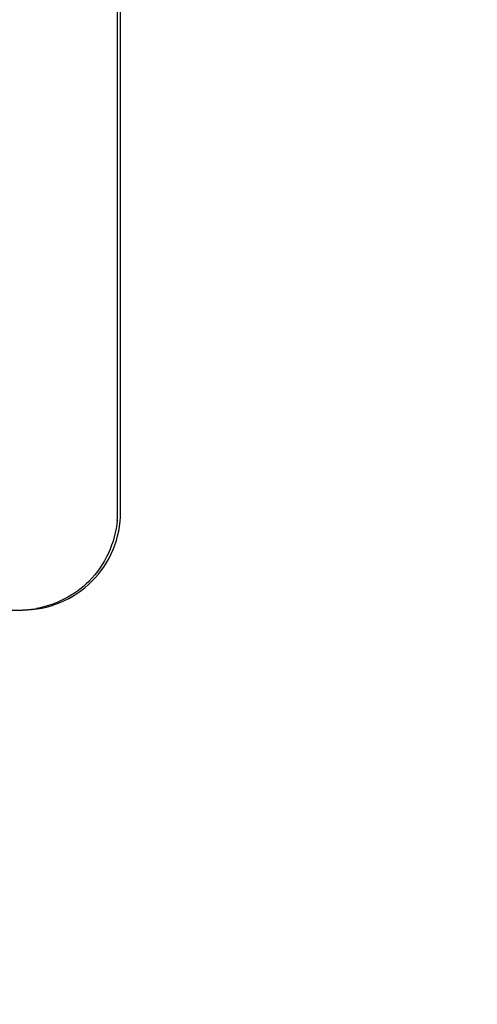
# Model space of a CAD drawing. Header units: inches. Extents: x 749 to 1245, y 24 to 374.
# Tile 61 of 145: x 888.36 to 893.03, y 264.78 to 274.82. Entities that reach past the tile are written whole.
import ezdxf

# ---------------------------------------------------------------- set-up
doc = ezdxf.new("R2010")
doc.units = ezdxf.units.IN
doc.header["$LTSCALE"] = 5
doc.header["$MEASUREMENT"] = 0
doc.header["$PDMODE"] = 3
doc.header["$PDSIZE"] = 0.3125
doc.layers.get('Defpoints').update_dxf_attribs({"linetype": 'CONTINUOUS'})
doc.layers.add('AM_0', color=7, linetype='CONTINUOUS', lineweight=30)
doc.layers.add('AM_5_Dimension', color=6, linetype='CONTINUOUS', lineweight=15)
doc.styles.add('AR', font='arialbd.ttf')
doc.styles.add('WHGTXT', font='simplex', dxfattribs={"bigfont": 'whgtxt'})
doc.dimstyles.new("B's_st.$0", dxfattribs={"dimtxt": 2.5, "dimasz": 2.5, "dimexe": 1, "dimexo": 0.5, "dimgap": 0.9, "dimtad": 1, "dimzin": 9, "dimdsep": 46, "dimtxsty": 'WHGTXT', "dimcen": 0, "dimclrd": 256, "dimclre": 256, "dimclrt": 256, "dimadec": 1, "dimazin": 2, "dimtp": 0.01, "dimtm": 0.01, "dimtfac": 1, "dimtmove": 0, "dimatfit": 3, "dimfxl": 1, "dimtolj": 1, "dimarcsym": 0})

# ---------------------------------------------------------------- blocks, each defined once
blk = doc.blocks.new('*D8')
at = {"layer": 'AM_5_Dimension', "linetype": 'ByBlock', "lineweight": -2, "transparency": 16777216}
for p, q in [((839.886, 264.979), (839.886, 306.78)), ((911.886, 264.979), (911.886, 306.78)), ((843.886, 306.38), (907.886, 306.38))]:
    blk.add_line(p, q, dxfattribs=at)
at = {"layer": 'AM_5_Dimension', "transparency": 16777216}
for points in [[(843.886, 307.046), (843.886, 305.713), (839.886, 306.38)], [(907.886, 307.046), (907.886, 305.713), (911.886, 306.38)]]:
    blk.add_solid(points, dxfattribs=at)
at = {"layer": 'Defpoints', "color": 0, "transparency": 16777216}
for p in [(911.886, 306.38), (839.886, 264.779), (911.886, 264.779)]:
    blk.add_point(p, dxfattribs=at)
at = {"layer": 'AM_5_Dimension', "transparency": 16777216, "insert": (875.886, 309.751), "char_height": 4, "attachment_point": 5, "style": 'AR'}
blk.add_mtext("\\A1;72 [2.83'']", dxfattribs=at)

msp = doc.modelspace()

# ---------------------------------------------------------------- linework, layer by layer
at = {"layer": 'AM_0', "color": 7, "linetype": 'Continuous'}
for p, q in [((889.358, 269.798), (889.358, 279.298)), ((889.388, 269.798), (889.388, 279.297)), ((863.387, 268.799), (888.388, 268.798))]:
    msp.add_line(p, q, dxfattribs=at)
for centre, radius, start, end in [((888.388, 269.798), 1, 269.9978, 0), ((888.417, 269.798), 0.941, 354.7656, 359.977), ((888.356, 269.767), 0.969, 271.8998, 280.3013), ((888.358, 269.72), 0.923, 270.003, 271.8482)]:
    msp.add_arc(centre, radius, start, end, dxfattribs=at)
msp.add_open_spline([(889.354, 269.713), (889.333, 269.485), (889.141, 269.056), (888.728, 268.849), (888.529, 268.813)], degree=3, knots=[0, 0, 0, 0, 0.533572, 1, 1, 1, 1], dxfattribs=at)

# ---------------------------------------------------------------- dimensions: what is measured, and where the dimension line sits
at = {"layer": 'AM_5_Dimension'}
dim = msp.add_linear_dim(base=(911.886, 306.38), p1=(839.886, 264.779), p2=(911.886, 264.779), dimstyle="B's_st.$0", override={"dimscale": 0.4, "dimtxt": 10, "dimasz": 10, "dimgap": 2, "dimdec": 1, "dimtxsty": 'AR', "dimtdec": 1, "dimarcsym": 1}, dxfattribs=at)
dim.commit()
dim.dimension.update_dxf_attribs({"geometry": '*D8', "text_midpoint": (875.886, 309.751)})

doc.saveas('drawing.dxf')
